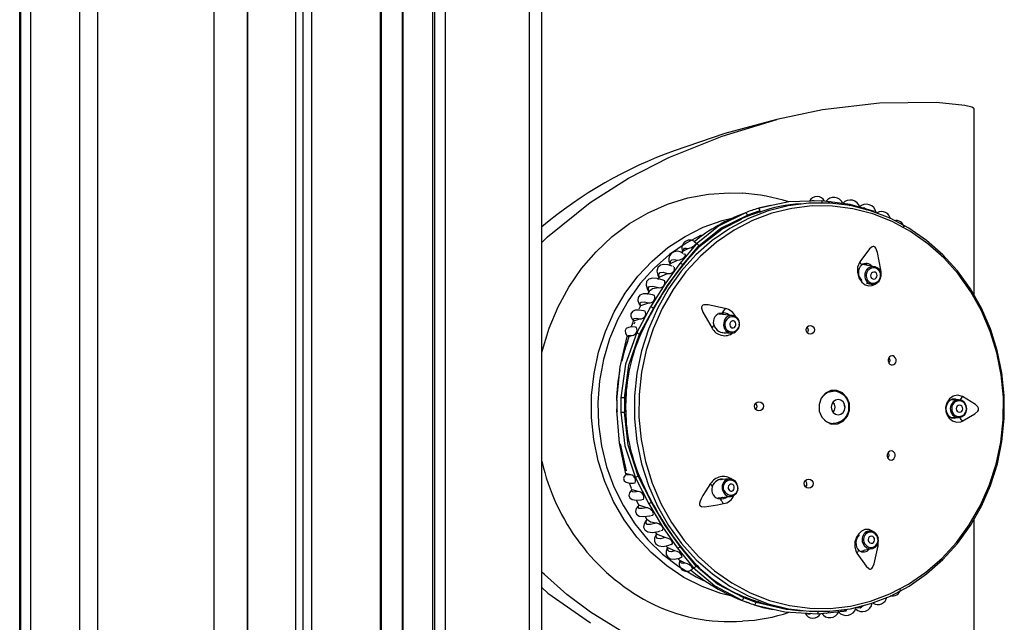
# Model space of a CAD drawing. Header units: millimetres. Extents: x 2845.84 to 2846.96, y 2905.71 to 2908.01.
# Tile 18 of 33: x 2846.04 to 2846.18, y 2907 to 2907.09. Entities that reach past the tile are written whole.
import ezdxf

# ---------------------------------------------------------------- set-up
doc = ezdxf.new("R2010")
doc.units = ezdxf.units.MM
doc.layers.add('SANINDUSA', color=3, linetype='Continuous')

msp = doc.modelspace()

# ---------------------------------------------------------------- linework, layer by layer
at = {"layer": 'SANINDUSA', "linetype": 'Continuous'}
for p, q in [((2846.038133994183, 2905.952696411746), (2846.038133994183, 2907.855976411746)), ((2846.03827195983, 2905.952696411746), (2846.03827195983, 2907.855976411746)), ((2846.039716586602, 2905.952696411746), (2846.039716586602, 2907.855976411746)), ((2846.046624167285, 2905.952696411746), (2846.046624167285, 2907.855976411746)), ((2846.049169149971, 2905.952696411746), (2846.049169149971, 2907.855976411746)), ((2846.065554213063, 2905.952696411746), (2846.065554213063, 2907.855976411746)), ((2846.089012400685, 2905.952696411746), (2846.089012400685, 2907.855976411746)), ((2846.08915454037, 2905.952696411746), (2846.08915454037, 2907.855976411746)), ((2846.092081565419, 2905.952696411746), (2846.092081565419, 2907.855976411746)), ((2846.092189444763, 2905.952696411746), (2846.092189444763, 2907.855976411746)), ((2846.096351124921, 2905.952696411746), (2846.096351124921, 2907.855976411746)), ((2846.0966702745, 2905.952696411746), (2846.0966702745, 2907.855976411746)), ((2846.098160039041, 2905.952696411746), (2846.098160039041, 2907.855976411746)), ((2846.109938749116, 2907.855976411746), (2846.109938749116, 2905.952696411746)), ((2846.111738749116, 2905.952696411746), (2846.111738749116, 2907.855976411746)), ((2846.070175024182, 2907.854336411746), (2846.070175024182, 2905.954336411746)), ((2846.07029718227, 2905.954336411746), (2846.07029718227, 2907.854336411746)), ((2846.077066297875, 2905.954336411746), (2846.077066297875, 2907.854336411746)), ((2846.078071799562, 2905.954336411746), (2846.078071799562, 2907.854336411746)), ((2846.079330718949, 2905.954336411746), (2846.079330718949, 2907.854336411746)), ((2846.172672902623, 2907.050147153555), (2846.172672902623, 2907.076357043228)), ((2846.155170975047, 2907.062888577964), (2846.15119139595, 2907.063406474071)), ((2846.142468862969, 2907.061998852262), (2846.140707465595, 2907.061390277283)), ((2846.143674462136, 2907.06264792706), (2846.142215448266, 2907.062344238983)), ((2846.142468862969, 2907.061998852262), (2846.142412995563, 2907.061815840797)), ((2846.142412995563, 2907.061815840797), (2846.142609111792, 2907.061858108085)), ((2846.142412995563, 2907.061815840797), (2846.142418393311, 2907.061797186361)), ((2846.158637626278, 2907.061890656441), (2846.155170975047, 2907.062888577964)), ((2846.14084795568, 2907.061275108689), (2846.140707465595, 2907.061390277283)), ((2846.14084795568, 2907.061275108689), (2846.140852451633, 2907.061262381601)), ((2846.133500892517, 2907.057294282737), (2846.131189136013, 2907.054602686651)), ((2846.131639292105, 2907.05630648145), (2846.131383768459, 2907.056065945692)), ((2846.131593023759, 2907.054394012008), (2846.133905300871, 2907.057095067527)), ((2846.133990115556, 2907.057025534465), (2846.131593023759, 2907.054394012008)), ((2846.131681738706, 2907.056382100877), (2846.132349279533, 2907.056693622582)), ((2846.133905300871, 2907.057095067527), (2846.133990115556, 2907.057025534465)), ((2846.133990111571, 2907.057025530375), (2846.134001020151, 2907.057009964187)), ((2846.129866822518, 2907.054584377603), (2846.130857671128, 2907.055030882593)), ((2846.129863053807, 2907.05454398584), (2846.129688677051, 2907.054344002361)), ((2846.130357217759, 2907.054129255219), (2846.130225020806, 2907.054135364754)), ((2846.131593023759, 2907.054394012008), (2846.131593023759, 2907.054394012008)), ((2846.156995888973, 2907.054405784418), (2846.156817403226, 2907.054437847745)), ((2846.158609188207, 2907.054128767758), (2846.156998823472, 2907.054422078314)), ((2846.128266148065, 2907.052661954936), (2846.128022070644, 2907.052319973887)), ((2846.12825593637, 2907.052672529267), (2846.129460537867, 2907.053185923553)), ((2846.126836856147, 2907.050658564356), (2846.126590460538, 2907.050232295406)), ((2846.157504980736, 2907.051788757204), (2846.158161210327, 2907.051669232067)), ((2846.157984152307, 2907.051717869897), (2846.158161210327, 2907.051669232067)), ((2846.127061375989, 2907.048472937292), (2846.125123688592, 2907.044854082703)), ((2846.125517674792, 2907.044639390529), (2846.127460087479, 2907.048256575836)), ((2846.127460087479, 2907.048256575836), (2846.125602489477, 2907.044569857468)), ((2846.125667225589, 2907.048647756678), (2846.126799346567, 2907.04904846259)), ((2846.127460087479, 2907.048256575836), (2846.127460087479, 2907.048256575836)), ((2846.124664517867, 2907.046550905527), (2846.124512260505, 2907.046219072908)), ((2846.124683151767, 2907.046525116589), (2846.125559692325, 2907.046793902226)), ((2846.124762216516, 2907.046075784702), (2846.1249055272, 2907.046339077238)), ((2846.138589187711, 2907.047262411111), (2846.136747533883, 2907.047439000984)), ((2846.124350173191, 2907.04570294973), (2846.124554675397, 2907.046199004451)), ((2846.123908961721, 2907.044297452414), (2846.124466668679, 2907.044438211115)), ((2846.125602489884, 2907.044569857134), (2846.125517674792, 2907.044639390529)), ((2846.137131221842, 2907.04485123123), (2846.137220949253, 2907.044875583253)), ((2846.137443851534, 2907.044860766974), (2846.138350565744, 2907.044773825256)), ((2846.138246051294, 2907.044789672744), (2846.138350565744, 2907.044773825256)), ((2846.123521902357, 2907.035545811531), (2846.123671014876, 2907.036677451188)), ((2846.152787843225, 2907.036616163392), (2846.152285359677, 2907.036616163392)), ((2846.15248404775, 2907.036710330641), (2846.152642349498, 2907.036663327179)), ((2846.152646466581, 2907.036700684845), (2846.152822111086, 2907.036658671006)), ((2846.123381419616, 2907.03566099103), (2846.123361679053, 2907.033624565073)), ((2846.123381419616, 2907.03566099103), (2846.123521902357, 2907.035545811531)), ((2846.123521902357, 2907.035545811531), (2846.123568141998, 2907.035546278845)), ((2846.170467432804, 2907.035376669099), (2846.169385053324, 2907.035374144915)), ((2846.169551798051, 2907.035457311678), (2846.169753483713, 2907.035376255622)), ((2846.122243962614, 2907.034008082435), (2846.122265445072, 2907.033593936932)), ((2846.122257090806, 2907.034091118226), (2846.122265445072, 2907.033593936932)), ((2846.122315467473, 2907.034902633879), (2846.122288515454, 2907.034336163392)), ((2846.122380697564, 2907.033709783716), (2846.122367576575, 2907.034009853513)), ((2846.154313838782, 2907.034875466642), (2846.154402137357, 2907.034336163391)), ((2846.123504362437, 2907.03373640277), (2846.123361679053, 2907.033624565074)), ((2846.123504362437, 2907.03373640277), (2846.123550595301, 2907.033736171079)), ((2846.169384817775, 2907.032874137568), (2846.17047326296, 2907.032876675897)), ((2846.169801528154, 2907.032901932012), (2846.169559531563, 2907.032786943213)), ((2846.152285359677, 2907.032056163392), (2846.152787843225, 2907.032056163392)), ((2846.123668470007, 2907.025379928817), (2846.122809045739, 2907.029179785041)), ((2846.125409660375, 2907.024677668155), (2846.125090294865, 2907.025697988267)), ((2846.12427653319, 2907.024818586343), (2846.12372127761, 2907.024951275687)), ((2846.124925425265, 2907.024401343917), (2846.126792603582, 2907.020746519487)), ((2846.125323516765, 2907.024610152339), (2846.125409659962, 2907.024677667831)), ((2846.127195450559, 2907.020956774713), (2846.125323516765, 2907.024610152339)), ((2846.125409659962, 2907.024677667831), (2846.127195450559, 2907.020956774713)), ((2846.138131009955, 2907.02423780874), (2846.136708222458, 2907.024105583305)), ((2846.136919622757, 2907.024169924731), (2846.137015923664, 2907.024134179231)), ((2846.138131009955, 2907.02423780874), (2846.138109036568, 2907.024235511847)), ((2846.124380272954, 2907.022887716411), (2846.124085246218, 2907.023648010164)), ((2846.124340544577, 2907.022870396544), (2846.124416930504, 2907.022690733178)), ((2846.125323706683, 2907.022443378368), (2846.124452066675, 2907.022700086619)), ((2846.136519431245, 2907.021577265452), (2846.138362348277, 2907.021748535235)), ((2846.125041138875, 2907.021241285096), (2846.125375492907, 2907.020608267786)), ((2846.125394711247, 2907.020550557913), (2846.125355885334, 2907.020597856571)), ((2846.126519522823, 2907.020164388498), (2846.125394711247, 2907.020550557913)), ((2846.127195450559, 2907.020956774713), (2846.127195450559, 2907.020956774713)), ((2846.126274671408, 2907.018937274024), (2846.12654414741, 2907.018519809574)), ((2846.126530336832, 2907.018501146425), (2846.126516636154, 2907.018547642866)), ((2846.172672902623, 2906.992315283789), (2846.172672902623, 2907.018525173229)), ((2846.127673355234, 2907.016793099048), (2846.127911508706, 2907.016488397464)), ((2846.12909990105, 2907.015965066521), (2846.12790477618, 2907.01646566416)), ((2846.157799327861, 2907.016873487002), (2846.157342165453, 2907.016789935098)), ((2846.157799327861, 2907.016873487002), (2846.157645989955, 2907.016833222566)), ((2846.129227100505, 2907.014808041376), (2846.129462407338, 2907.014558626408)), ((2846.130460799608, 2907.014083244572), (2846.129478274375, 2907.01452040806)), ((2846.130800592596, 2907.01452075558), (2846.133059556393, 2907.011766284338)), ((2846.133467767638, 2907.011959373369), (2846.13120846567, 2907.014723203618)), ((2846.13120846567, 2907.014723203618), (2846.133553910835, 2907.012026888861)), ((2846.157129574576, 2907.014209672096), (2846.158248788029, 2907.014414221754)), ((2846.159144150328, 2907.014788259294), (2846.159137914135, 2907.015446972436)), ((2846.13125795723, 2907.012686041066), (2846.131187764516, 2907.01274874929)), ((2846.131919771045, 2907.012379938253), (2846.13125795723, 2907.012686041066)), ((2846.133553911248, 2907.012026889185), (2846.133467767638, 2907.011959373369)), ((2846.111738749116, 2907.008919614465), (2846.112581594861, 2907.008156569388)), ((2846.112581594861, 2907.008156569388), (2846.118603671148, 2907.003944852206)), ((2846.140184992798, 2907.007492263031), (2846.140327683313, 2907.007604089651)), ((2846.141934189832, 2907.006842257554), (2846.140184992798, 2907.007492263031)), ((2846.140327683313, 2907.007604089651), (2846.140332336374, 2907.007616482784)), ((2846.141674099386, 2907.006498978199), (2846.143903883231, 2907.005981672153)), ((2846.142323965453, 2907.006920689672), (2846.141881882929, 2907.007026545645)), ((2846.141881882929, 2907.007026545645), (2846.141934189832, 2907.006842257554)), ((2846.141881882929, 2907.007026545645), (2846.141881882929, 2907.007026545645)), ((2846.150627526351, 2907.005237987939), (2846.154616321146, 2907.005670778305))]:
    msp.add_line(p, q, dxfattribs=at)
at = {"layer": 'SANINDUSA', "linetype": 'Continuous', "flags": 128}
for points in [[(2846.172672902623, 2907.076357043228), (2846.172667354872, 2907.076388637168), (2846.172648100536, 2907.076424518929), (2846.172595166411, 2907.076477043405), (2846.172362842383, 2907.076597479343), (2846.171373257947, 2907.076846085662), (2846.167353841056, 2907.077247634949), (2846.159314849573, 2907.077149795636), (2846.151271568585, 2907.076210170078), (2846.144867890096, 2907.074863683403)], [(2846.111738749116, 2907.057533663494), (2846.112520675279, 2907.058327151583), (2846.11853763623, 2907.063192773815), (2846.123943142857, 2907.066598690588), (2846.129637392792, 2907.06950361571), (2846.137127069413, 2907.072516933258), (2846.144867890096, 2907.074863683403)], [(2846.144867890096, 2907.074863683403), (2846.137504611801, 2907.072898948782), (2846.130400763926, 2907.07045747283)], [(2846.111738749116, 2907.041944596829), (2846.111845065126, 2907.042381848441), (2846.112788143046, 2907.045482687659), (2846.114029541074, 2907.048452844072), (2846.115554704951, 2907.051257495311), (2846.117345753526, 2907.053863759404), (2846.119381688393, 2907.056241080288), (2846.121638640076, 2907.05836158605), (2846.12409014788, 2907.060200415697), (2846.126707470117, 2907.061736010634), (2846.129459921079, 2907.062950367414), (2846.132315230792, 2907.063829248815), (2846.135239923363, 2907.064362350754), (2846.138199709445, 2907.0645434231), (2846.140071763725, 2907.064475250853)], [(2846.129583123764, 2907.01766010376), (2846.131409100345, 2907.015136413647), (2846.133479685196, 2907.012854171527), (2846.135768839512, 2907.010842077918), (2846.13824777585, 2907.009125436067), (2846.140885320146, 2907.007725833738), (2846.143648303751, 2907.006660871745), (2846.146501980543, 2907.005943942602), (2846.14941046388, 2907.005584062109), (2846.152337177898, 2907.005585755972), (2846.155245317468, 2907.005949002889), (2846.158098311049, 2907.006669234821), (2846.160860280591, 2907.007737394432), (2846.163496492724, 2907.009140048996), (2846.165973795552, 2907.010859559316), (2846.168261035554, 2907.012874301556), (2846.170329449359, 2907.015158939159), (2846.172153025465, 2907.017684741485), (2846.173708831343, 2907.020419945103), (2846.174977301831, 2907.023330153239), (2846.175942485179, 2907.02637876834), (2846.176592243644, 2907.0295274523), (2846.176918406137, 2907.032736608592), (2846.176916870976, 2907.035965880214), (2846.176587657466, 2907.039174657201), (2846.175934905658, 2907.042322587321), (2846.174966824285, 2907.045370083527), (2846.173695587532, 2907.048278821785), (2846.172137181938, 2907.051012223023), (2846.170311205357, 2907.053535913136), (2846.168240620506, 2907.055818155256), (2846.16595146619, 2907.057830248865), (2846.163472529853, 2907.059546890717), (2846.160834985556, 2907.060946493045), (2846.158072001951, 2907.062011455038), (2846.155218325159, 2907.062728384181), (2846.152309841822, 2907.063088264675), (2846.149383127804, 2907.063086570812), (2846.146474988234, 2907.062723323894), (2846.143621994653, 2907.062003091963), (2846.140860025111, 2907.060934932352), (2846.138223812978, 2907.059532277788), (2846.13574651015, 2907.057812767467), (2846.133459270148, 2907.055798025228), (2846.131390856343, 2907.053513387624), (2846.129567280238, 2907.050987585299), (2846.128011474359, 2907.048252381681), (2846.126743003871, 2907.045342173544), (2846.125777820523, 2907.042293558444), (2846.125128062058, 2907.039144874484), (2846.124801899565, 2907.035935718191), (2846.124803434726, 2907.03270644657), (2846.125132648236, 2907.029497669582), (2846.125785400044, 2907.026349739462), (2846.126753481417, 2907.023302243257), (2846.128024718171, 2907.020393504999), (2846.129583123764, 2907.01766010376)], [(2846.15119139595, 2907.063406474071), (2846.146563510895, 2907.063249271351), (2846.143674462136, 2907.06264792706)], [(2846.152113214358, 2907.063286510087), (2846.152410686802, 2907.063331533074), (2846.15275528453, 2907.063179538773)], [(2846.154519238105, 2907.062973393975), (2846.154798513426, 2907.063005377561), (2846.155207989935, 2907.062767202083)], [(2846.13002741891, 2907.018072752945), (2846.131810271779, 2907.015571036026), (2846.133835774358, 2907.013305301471), (2846.136078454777, 2907.011304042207), (2846.138510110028, 2907.00959242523), (2846.141100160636, 2907.008191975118), (2846.143816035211, 2907.007120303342), (2846.146623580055, 2907.006390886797), (2846.149487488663, 2907.00601289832), (2846.152371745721, 2907.005991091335), (2846.155240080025, 2907.006325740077), (2846.158056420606, 2907.007012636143), (2846.160785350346, 2907.008043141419), (2846.163392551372, 2907.009404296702), (2846.165845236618, 2907.011078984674), (2846.168112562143, 2907.013046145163), (2846.170166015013, 2907.015281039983), (2846.171979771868, 2907.017755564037), (2846.173531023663, 2907.020438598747), (2846.174800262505, 2907.023296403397), (2846.17577152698, 2907.026293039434), (2846.176432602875, 2907.029390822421), (2846.176775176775, 2907.032550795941), (2846.176794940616, 2907.035733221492), (2846.176491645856, 2907.038898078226), (2846.175869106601, 2907.042005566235), (2846.174935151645, 2907.045016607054), (2846.173701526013, 2907.047893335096), (2846.172183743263, 2907.050599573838), (2846.170400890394, 2907.053101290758), (2846.168375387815, 2907.055367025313), (2846.166132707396, 2907.057368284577), (2846.163701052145, 2907.059079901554), (2846.161111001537, 2907.060480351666), (2846.158395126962, 2907.061552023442), (2846.155587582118, 2907.062281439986), (2846.15272367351, 2907.062659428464), (2846.149839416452, 2907.062681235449), (2846.146971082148, 2907.062346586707), (2846.144154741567, 2907.06165969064), (2846.141425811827, 2907.060629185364), (2846.138818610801, 2907.059268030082), (2846.136365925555, 2907.05759334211), (2846.13409860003, 2907.055626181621), (2846.132045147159, 2907.0533912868), (2846.130231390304, 2907.050916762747), (2846.12868013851, 2907.048233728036), (2846.127410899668, 2907.045375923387), (2846.126439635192, 2907.04237928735), (2846.125778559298, 2907.039281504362), (2846.125435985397, 2907.036121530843), (2846.125416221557, 2907.032939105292), (2846.125719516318, 2907.029774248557), (2846.126342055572, 2907.026666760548), (2846.127276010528, 2907.02365571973), (2846.12850963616, 2907.020778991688), (2846.13002741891, 2907.018072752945)], [(2846.140432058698, 2907.061728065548), (2846.136623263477, 2907.059814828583), (2846.133500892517, 2907.057294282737)], [(2846.143965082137, 2907.062762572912), (2846.14247118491, 2907.062422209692), (2846.142170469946, 2907.062317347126)], [(2846.156794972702, 2907.062421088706), (2846.157125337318, 2907.062445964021), (2846.157548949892, 2907.062122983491)], [(2846.138331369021, 2907.007743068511), (2846.136977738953, 2907.008096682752), (2846.134308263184, 2907.009065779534), (2846.131756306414, 2907.010364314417), (2846.129355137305, 2907.011975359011), (2846.127136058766, 2907.013877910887), (2846.125127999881, 2907.01604716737), (2846.123357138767, 2907.018454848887), (2846.121846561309, 2907.021069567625), (2846.120615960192, 2907.023857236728), (2846.119681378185, 2907.026781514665), (2846.119054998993, 2907.029804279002), (2846.118744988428, 2907.032886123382), (2846.118755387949, 2907.035986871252), (2846.119086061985, 2907.03906609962), (2846.119732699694, 2907.042083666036), (2846.120686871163, 2907.045000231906), (2846.121936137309, 2907.047777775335), (2846.123464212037, 2907.050380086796), (2846.125251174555, 2907.05277324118), (2846.127273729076, 2907.054926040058), (2846.129505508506, 2907.056810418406), (2846.131917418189, 2907.05840181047), (2846.134478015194, 2907.059679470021), (2846.137153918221, 2907.060626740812), (2846.138534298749, 2907.060974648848)], [(2846.133905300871, 2907.057095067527), (2846.136974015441, 2907.059543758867), (2846.140707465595, 2907.061390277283)], [(2846.133990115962, 2907.057025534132), (2846.137102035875, 2907.059427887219), (2846.139889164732, 2907.06080230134)], [(2846.134171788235, 2907.058571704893), (2846.132068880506, 2907.057451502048), (2846.12971393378, 2907.055833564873), (2846.127545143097, 2907.053924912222), (2846.125591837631, 2907.051751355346), (2846.123880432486, 2907.049342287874), (2846.122434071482, 2907.046730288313), (2846.12127231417, 2907.043950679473), (2846.120410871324, 2907.041041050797), (2846.119861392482, 2907.03804075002), (2846.119631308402, 2907.034990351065), (2846.119723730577, 2907.031931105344), (2846.120137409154, 2907.028904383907), (2846.120866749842, 2907.025951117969), (2846.121901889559, 2907.023111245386), (2846.123228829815, 2907.020423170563), (2846.124829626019, 2907.017923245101), (2846.126682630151, 2907.015645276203), (2846.128762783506, 2907.01362006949), (2846.13104195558, 2907.011875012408), (2846.133489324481, 2907.010433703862), (2846.134537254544, 2907.009933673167)], [(2846.132349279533, 2907.056693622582), (2846.132640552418, 2907.056779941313), (2846.132810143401, 2907.056851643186), (2846.133018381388, 2907.056963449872), (2846.133148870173, 2907.057048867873), (2846.133275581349, 2907.057147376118), (2846.133366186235, 2907.057233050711), (2846.133428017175, 2907.057306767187), (2846.133474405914, 2907.057392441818), (2846.133467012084, 2907.057468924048), (2846.133455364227, 2907.057471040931)], [(2846.13161931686, 2907.056327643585), (2846.131634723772, 2907.056343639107), (2846.131681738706, 2907.056382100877)], [(2846.131681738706, 2907.056382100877), (2846.131729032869, 2907.056595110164), (2846.131859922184, 2907.056720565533), (2846.132069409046, 2907.056753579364), (2846.132349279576, 2907.056693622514)], [(2846.159521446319, 2907.053709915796), (2846.159042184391, 2907.056139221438), (2846.158812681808, 2907.056723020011), (2846.158715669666, 2907.056859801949), (2846.158623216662, 2907.056939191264), (2846.158532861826, 2907.05697658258), (2846.158440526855, 2907.056981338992), (2846.158294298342, 2907.056935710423), (2846.157931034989, 2907.056646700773), (2846.156551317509, 2907.054813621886)], [(2846.129866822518, 2907.054584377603), (2846.129888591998, 2907.05491117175), (2846.130068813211, 2907.055099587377), (2846.13039768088, 2907.055139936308), (2846.130857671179, 2907.055030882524)], [(2846.130857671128, 2907.055030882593), (2846.131177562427, 2907.055101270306), (2846.131361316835, 2907.055172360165), (2846.13158310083, 2907.055292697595), (2846.13169986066, 2907.055375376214), (2846.131812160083, 2907.055474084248), (2846.13189096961, 2907.055563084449), (2846.131941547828, 2907.055639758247), (2846.131978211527, 2907.055736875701), (2846.131963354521, 2907.055838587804), (2846.131812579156, 2907.055907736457), (2846.131693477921, 2907.055902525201)], [(2846.156551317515, 2907.054813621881), (2846.156237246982, 2907.054042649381), (2846.156212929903, 2907.053299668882), (2846.156415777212, 2907.052568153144), (2846.156815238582, 2907.051955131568), (2846.157328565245, 2907.051563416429), (2846.157832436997, 2907.051422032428), (2846.158301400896, 2907.051465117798), (2846.158766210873, 2907.051683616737), (2846.159001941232, 2907.051921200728)], [(2846.131189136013, 2907.054602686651), (2846.129075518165, 2907.051676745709), (2846.127061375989, 2907.048472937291)], [(2846.12746131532, 2907.048258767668), (2846.129445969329, 2907.051487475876), (2846.13159164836, 2907.05439232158)], [(2846.130097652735, 2907.054182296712), (2846.129545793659, 2907.054400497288), (2846.128946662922, 2907.054456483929), (2846.128443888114, 2907.054332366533), (2846.128097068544, 2907.0540105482), (2846.127962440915, 2907.053515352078), (2846.128064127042, 2907.05291269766), (2846.12822611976, 2907.05258461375)], [(2846.12825593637, 2907.052672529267), (2846.128210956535, 2907.053078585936), (2846.128408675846, 2907.053307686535), (2846.128835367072, 2907.053343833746), (2846.129460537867, 2907.053185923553)], [(2846.129787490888, 2907.05446809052), (2846.129810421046, 2907.054521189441), (2846.129866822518, 2907.054584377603)], [(2846.158695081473, 2907.05334422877), (2846.158518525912, 2907.053369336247), (2846.158344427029, 2907.053318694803), (2846.1581992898, 2907.053200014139), (2846.158105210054, 2907.05303136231), (2846.158076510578, 2907.052838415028), (2846.158117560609, 2907.052650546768), (2846.15822211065, 2907.05249635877), (2846.158374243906, 2907.052399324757), (2846.158550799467, 2907.05237421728), (2846.15872489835, 2907.052424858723), (2846.158870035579, 2907.052543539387), (2846.158964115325, 2907.052712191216), (2846.1589928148, 2907.052905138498), (2846.15895176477, 2907.053093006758), (2846.158847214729, 2907.053247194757), (2846.158695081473, 2907.05334422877)], [(2846.15951024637, 2907.05309983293), (2846.159548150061, 2907.053425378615), (2846.15952144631, 2907.053709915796)], [(2846.129055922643, 2907.05213652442), (2846.128703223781, 2907.052285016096), (2846.127968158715, 2907.052484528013), (2846.127321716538, 2907.052522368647), (2846.126811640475, 2907.052371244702), (2846.126499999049, 2907.052022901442), (2846.126435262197, 2907.051515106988), (2846.126624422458, 2907.050923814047), (2846.126832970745, 2907.050611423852)], [(2846.128212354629, 2907.052586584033), (2846.128211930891, 2907.052609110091), (2846.12825593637, 2907.052672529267)], [(2846.157392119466, 2907.052242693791), (2846.157603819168, 2907.051960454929), (2846.157984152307, 2907.051717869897)], [(2846.126842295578, 2907.050667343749), (2846.126703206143, 2907.051111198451), (2846.126891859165, 2907.051356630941), (2846.127392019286, 2907.051381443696), (2846.128157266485, 2907.05118559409)], [(2846.126842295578, 2907.050667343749), (2846.127325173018, 2907.051038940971), (2846.128157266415, 2907.05118559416)], [(2846.127632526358, 2907.050065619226), (2846.127328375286, 2907.050168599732), (2846.12662006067, 2907.050310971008), (2846.126013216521, 2907.050308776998), (2846.125550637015, 2907.050141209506), (2846.125286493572, 2907.049807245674), (2846.125259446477, 2907.049348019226), (2846.125465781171, 2907.048837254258), (2846.125642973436, 2907.048612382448)], [(2846.125667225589, 2907.048647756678), (2846.125564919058, 2907.04896468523), (2846.125730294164, 2907.049143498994), (2846.12615188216, 2907.049171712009), (2846.126799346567, 2907.04904846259)], [(2846.126302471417, 2907.047873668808), (2846.126072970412, 2907.047935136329), (2846.125433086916, 2907.048024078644), (2846.12489212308, 2907.047991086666), (2846.124489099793, 2907.047818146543), (2846.124273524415, 2907.047507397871), (2846.124278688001, 2907.047101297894), (2846.124493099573, 2907.046672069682), (2846.124633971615, 2907.046522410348)], [(2846.125645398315, 2907.048597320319), (2846.12544216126, 2907.048245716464), (2846.125388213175, 2907.048128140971)], [(2846.125633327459, 2907.048604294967), (2846.125631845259, 2907.048602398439), (2846.125667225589, 2907.048647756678)], [(2846.137593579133, 2907.048263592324), (2846.135197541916, 2907.048745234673), (2846.13458663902, 2907.04874065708), (2846.134431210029, 2907.048692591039), (2846.134330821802, 2907.048625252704), (2846.134270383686, 2907.04854242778), (2846.134239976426, 2907.04844362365), (2846.134241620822, 2907.048264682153), (2846.134409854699, 2907.04774652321), (2846.135724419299, 2907.045487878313)], [(2846.124683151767, 2907.046525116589), (2846.124621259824, 2907.046721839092), (2846.124753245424, 2907.046835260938), (2846.125071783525, 2907.046859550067), (2846.125559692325, 2907.046793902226)], [(2846.124624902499, 2907.046513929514), (2846.1246419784, 2907.046493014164), (2846.124683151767, 2907.046525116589)], [(2846.137429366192, 2907.047373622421), (2846.137043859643, 2907.047551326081), (2846.136683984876, 2907.047583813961)], [(2846.138302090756, 2907.04629830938), (2846.138225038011, 2907.046122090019), (2846.138212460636, 2907.045927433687), (2846.138266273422, 2907.045743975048), (2846.138378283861, 2907.045599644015), (2846.138531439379, 2907.04551641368), (2846.138702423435, 2907.045506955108), (2846.138865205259, 2907.045572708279), (2846.138995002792, 2907.04570366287), (2846.139072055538, 2907.045879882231), (2846.139084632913, 2907.046074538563), (2846.139030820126, 2907.046257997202), (2846.138918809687, 2907.046402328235), (2846.13876565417, 2907.04648555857), (2846.138594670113, 2907.046495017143), (2846.13843188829, 2907.046429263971), (2846.138302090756, 2907.04629830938)], [(2846.125089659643, 2907.045568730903), (2846.124936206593, 2907.045600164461), (2846.124406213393, 2907.045641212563), (2846.12395629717, 2907.045583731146), (2846.123626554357, 2907.045410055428), (2846.12346691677, 2907.045124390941), (2846.123507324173, 2907.04477149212), (2846.123726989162, 2907.044422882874), (2846.12382692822, 2907.044336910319)], [(2846.149123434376, 2907.045629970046), (2846.149199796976, 2907.045499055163), (2846.149257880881, 2907.045253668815)], [(2846.149257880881, 2907.045253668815), (2846.149226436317, 2907.045002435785), (2846.149140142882, 2907.044823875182)], [(2846.122311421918, 2907.03538732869), (2846.122761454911, 2907.040016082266), (2846.123773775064, 2907.04430479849)], [(2846.125123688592, 2907.044854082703), (2846.123540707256, 2907.040387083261), (2846.122889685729, 2907.035677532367)], [(2846.124035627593, 2907.044372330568), (2846.12329399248, 2907.042061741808), (2846.122987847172, 2907.040844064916)], [(2846.12379073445, 2907.043607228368), (2846.123416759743, 2907.042531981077), (2846.123100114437, 2907.041270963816)], [(2846.123381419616, 2907.03566099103), (2846.123992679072, 2907.040266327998), (2846.125517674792, 2907.044639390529)], [(2846.123821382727, 2907.044332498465), (2846.123819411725, 2907.04431330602), (2846.123874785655, 2907.044283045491), (2846.123908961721, 2907.044297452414)], [(2846.123908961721, 2907.044297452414), (2846.123881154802, 2907.04439369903), (2846.123967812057, 2907.044450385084), (2846.124165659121, 2907.044465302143), (2846.124466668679, 2907.044438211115)], [(2846.160657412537, 2907.040561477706), (2846.160794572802, 2907.040408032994), (2846.160965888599, 2907.040313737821), (2846.161152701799, 2907.040288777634), (2846.161334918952, 2907.040336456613), (2846.161491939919, 2907.040452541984), (2846.161605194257, 2907.040624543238), (2846.161661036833, 2907.040832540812), (2846.161653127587, 2907.041051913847), (2846.161583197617, 2907.041257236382), (2846.161550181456, 2907.041314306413), (2846.161413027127, 2907.041467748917), (2846.161241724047, 2907.041562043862), (2846.161054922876, 2907.041587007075), (2846.160872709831, 2907.041539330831), (2846.160715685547, 2907.041423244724), (2846.160602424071, 2907.041251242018), (2846.16054657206, 2907.041043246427), (2846.160554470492, 2907.040823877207), (2846.160624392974, 2907.040618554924), (2846.160657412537, 2907.040561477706)], [(2846.160654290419, 2907.041324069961), (2846.160710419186, 2907.041221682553), (2846.160768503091, 2907.040976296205)], [(2846.160768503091, 2907.040976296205), (2846.160737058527, 2907.040725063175), (2846.16066166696, 2907.040562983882)], [(2846.151191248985, 2907.032946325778), (2846.151808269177, 2907.032303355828), (2846.152601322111, 2907.031969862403), (2846.153449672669, 2907.031996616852), (2846.154224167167, 2907.032379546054), (2846.154806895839, 2907.033060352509), (2846.155109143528, 2907.033935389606), (2846.155084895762, 2907.034871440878), (2846.154737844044, 2907.035726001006), (2846.154120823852, 2907.036368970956), (2846.153327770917, 2907.036702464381), (2846.15247942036, 2907.036675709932), (2846.151704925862, 2907.03629278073), (2846.15112219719, 2907.035611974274), (2846.150819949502, 2907.034736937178), (2846.150844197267, 2907.033800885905), (2846.151191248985, 2907.032946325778)], [(2846.151527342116, 2907.036142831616), (2846.151997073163, 2907.036442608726), (2846.152787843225, 2907.036616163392)], [(2846.153505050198, 2907.035416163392), (2846.153130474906, 2907.035333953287), (2846.152812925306, 2907.035099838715), (2846.152600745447, 2907.034749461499), (2846.152526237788, 2907.034336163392), (2846.152600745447, 2907.033922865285), (2846.152812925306, 2907.033572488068), (2846.153130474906, 2907.033338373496), (2846.153505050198, 2907.033256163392), (2846.153879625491, 2907.033338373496), (2846.154197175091, 2907.033572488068), (2846.15440935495, 2907.033922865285), (2846.154483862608, 2907.034336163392), (2846.15440935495, 2907.034749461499), (2846.154197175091, 2907.035099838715), (2846.153879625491, 2907.035333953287), (2846.153505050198, 2907.035416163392)], [(2846.171025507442, 2907.035840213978), (2846.170320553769, 2907.036017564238), (2846.169720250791, 2907.035885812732), (2846.16919366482, 2907.03550956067), (2846.168817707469, 2907.03494497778), (2846.168651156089, 2907.034304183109), (2846.168682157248, 2907.033727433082), (2846.168850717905, 2907.033228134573), (2846.169158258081, 2907.032770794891), (2846.169611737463, 2907.032409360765), (2846.170173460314, 2907.032231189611), (2846.170772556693, 2907.032293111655), (2846.170991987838, 2907.032382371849)], [(2846.170305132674, 2907.032876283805), (2846.17023112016, 2907.032817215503), (2846.169866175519, 2907.032723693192), (2846.169485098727, 2907.032802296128), (2846.169144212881, 2907.033046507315), (2846.168945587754, 2907.033312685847), (2846.168780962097, 2907.033727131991), (2846.168735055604, 2907.03418635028), (2846.168815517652, 2907.034638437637), (2846.169009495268, 2907.035032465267), (2846.169288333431, 2907.035325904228), (2846.169622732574, 2907.035492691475), (2846.169986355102, 2907.035512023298), (2846.170317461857, 2907.035376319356)], [(2846.169300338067, 2907.034140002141), (2846.169384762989, 2907.033660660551), (2846.16963445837, 2907.033252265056), (2846.170011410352, 2907.032976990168), (2846.170458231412, 2907.032876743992), (2846.170906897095, 2907.032966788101), (2846.171289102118, 2907.033233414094), (2846.17154665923, 2907.033636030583), (2846.171640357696, 2907.034113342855), (2846.171555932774, 2907.034592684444), (2846.171306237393, 2907.035001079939), (2846.170929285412, 2907.035276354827), (2846.170482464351, 2907.035376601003), (2846.170033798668, 2907.035286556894), (2846.169651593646, 2907.0350199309), (2846.169394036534, 2907.034617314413), (2846.169300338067, 2907.034140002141)], [(2846.170991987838, 2907.03238237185), (2846.172783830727, 2907.033402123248), (2846.173179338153, 2907.033767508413), (2846.173259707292, 2907.033900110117), (2846.173296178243, 2907.034016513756), (2846.173300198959, 2907.034122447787), (2846.173277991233, 2907.034224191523), (2846.173200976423, 2907.034374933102), (2846.17287098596, 2907.034714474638), (2846.171025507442, 2907.035840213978)], [(2846.122296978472, 2907.033897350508), (2846.122291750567, 2907.033897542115), (2846.122301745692, 2907.03389802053), (2846.122326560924, 2907.033898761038), (2846.12236513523, 2907.033899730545)], [(2846.123586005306, 2907.024934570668), (2846.122657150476, 2907.029256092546), (2846.122296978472, 2907.033897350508)], [(2846.142014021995, 2907.034496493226), (2846.141982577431, 2907.034245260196), (2846.141879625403, 2907.034043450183)], [(2846.141880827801, 2907.03487112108), (2846.14195593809, 2907.034741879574), (2846.142014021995, 2907.034496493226)], [(2846.152767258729, 2907.035045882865), (2846.152933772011, 2907.034749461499), (2846.153008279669, 2907.034336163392), (2846.152933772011, 2907.033922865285), (2846.152767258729, 2907.033626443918)], [(2846.171070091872, 2907.034121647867), (2846.171036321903, 2907.034313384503), (2846.170936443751, 2907.034476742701), (2846.170785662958, 2907.034586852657), (2846.170606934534, 2907.034626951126), (2846.17042746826, 2907.034590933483), (2846.170274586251, 2907.034484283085), (2846.170171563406, 2907.03432323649), (2846.17013408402, 2907.034132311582), (2846.170167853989, 2907.033940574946), (2846.170267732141, 2907.033777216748), (2846.170418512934, 2907.033667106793), (2846.170597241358, 2907.033627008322), (2846.170776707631, 2907.033663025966), (2846.17092958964, 2907.033769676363), (2846.171032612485, 2907.033930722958), (2846.171070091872, 2907.034121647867)], [(2846.122869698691, 2907.033615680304), (2846.123429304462, 2907.028894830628), (2846.124925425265, 2907.024401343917)], [(2846.125323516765, 2907.024610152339), (2846.123883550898, 2907.02900872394), (2846.123361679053, 2907.033624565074)], [(2846.15290611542, 2907.032059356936), (2846.15281076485, 2907.032013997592), (2846.152396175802, 2907.031969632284)], [(2846.152952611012, 2907.032056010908), (2846.152758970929, 2907.031996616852), (2846.152619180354, 2907.031966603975)], [(2846.122835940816, 2907.028533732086), (2846.123246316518, 2907.026786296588), (2846.123283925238, 2907.026647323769)], [(2846.161443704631, 2907.027913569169), (2846.161313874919, 2907.028068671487), (2846.161145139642, 2907.028162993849), (2846.160956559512, 2907.028185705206), (2846.160770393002, 2907.028134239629), (2846.160608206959, 2907.028015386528), (2846.160487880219, 2907.027843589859), (2846.160421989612, 2907.027638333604), (2846.160417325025, 2907.027421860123), (2846.160474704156, 2907.027217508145), (2846.160504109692, 2907.027160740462), (2846.160633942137, 2907.027005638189), (2846.160802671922, 2907.026911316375), (2846.160991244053, 2907.026888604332), (2846.161177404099, 2907.026940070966), (2846.161339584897, 2907.027058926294), (2846.161459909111, 2907.027230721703), (2846.161525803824, 2907.027435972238), (2846.161530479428, 2907.027652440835), (2846.161473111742, 2907.0278567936), (2846.161443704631, 2907.027913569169)], [(2846.160638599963, 2907.027575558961), (2846.160607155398, 2907.027324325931), (2846.16052023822, 2907.027144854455)], [(2846.160535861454, 2907.027905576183), (2846.160580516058, 2907.027820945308), (2846.160638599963, 2907.027575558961)], [(2846.123634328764, 2907.024917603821), (2846.123571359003, 2907.024869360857), (2846.123344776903, 2907.024587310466), (2846.123247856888, 2907.024274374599), (2846.123334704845, 2907.023979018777), (2846.123622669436, 2907.023757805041), (2846.124083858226, 2907.023647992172), (2846.124667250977, 2907.02365555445), (2846.124890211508, 2907.023693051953)], [(2846.12372127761, 2907.024951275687), (2846.123636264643, 2907.024948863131), (2846.12363375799, 2907.024918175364)], [(2846.12427653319, 2907.024818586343), (2846.1239750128, 2907.024793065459), (2846.123777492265, 2907.024807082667), (2846.12369165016, 2907.024860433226), (2846.12372127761, 2907.024951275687)], [(2846.124396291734, 2907.022705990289), (2846.124304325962, 2907.022618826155), (2846.12407310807, 2907.022270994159), (2846.123990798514, 2907.021906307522), (2846.124112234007, 2907.021575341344), (2846.124460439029, 2907.02133843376), (2846.125014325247, 2907.021239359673), (2846.125725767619, 2907.021290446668), (2846.12606222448, 2907.021368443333)], [(2846.124452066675, 2907.022700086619), (2846.124389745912, 2907.022728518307), (2846.124393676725, 2907.022708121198)], [(2846.135511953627, 2907.023570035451), (2846.134853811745, 2907.022562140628), (2846.134444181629, 2907.021886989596), (2846.134197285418, 2907.021428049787), (2846.134056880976, 2907.021109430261), (2846.133968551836, 2907.02076569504), (2846.133973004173, 2907.020627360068), (2846.134018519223, 2907.02050807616), (2846.134097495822, 2907.020425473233), (2846.134236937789, 2907.020357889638), (2846.134647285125, 2907.020309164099), (2846.136474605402, 2907.020566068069), (2846.137326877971, 2907.020750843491)], [(2846.137158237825, 2907.022859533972), (2846.137182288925, 2907.022716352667), (2846.137366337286, 2907.022271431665)], [(2846.138073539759, 2907.022721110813), (2846.138200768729, 2907.022587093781), (2846.138362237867, 2907.022517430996), (2846.13853336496, 2907.022522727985), (2846.13868809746, 2907.02260217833), (2846.138802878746, 2907.022743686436), (2846.138860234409, 2907.022925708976), (2846.138851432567, 2907.02312053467), (2846.138777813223, 2907.023298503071), (2846.138650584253, 2907.023432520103), (2846.138489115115, 2907.023502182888), (2846.138317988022, 2907.023496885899), (2846.138163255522, 2907.023417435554), (2846.138048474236, 2907.023275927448), (2846.137991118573, 2907.023093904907), (2846.137999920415, 2907.022899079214), (2846.138073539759, 2907.022721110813)], [(2846.139362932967, 2907.023096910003), (2846.139230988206, 2907.02357130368), (2846.139152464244, 2907.023706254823)], [(2846.149047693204, 2907.02357082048), (2846.149016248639, 2907.023319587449), (2846.148911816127, 2907.023115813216)], [(2846.148933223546, 2907.023918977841), (2846.148989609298, 2907.023816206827), (2846.149047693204, 2907.02357082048)], [(2846.125323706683, 2907.022443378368), (2846.124834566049, 2907.022380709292), (2846.124516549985, 2907.02240384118), (2846.124386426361, 2907.022512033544), (2846.124452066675, 2907.022700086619)], [(2846.13720229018, 2907.021640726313), (2846.137155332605, 2907.021602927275), (2846.13674522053, 2907.021454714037)], [(2846.125244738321, 2907.020369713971), (2846.12501363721, 2907.020051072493), (2846.124937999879, 2907.019635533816), (2846.125079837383, 2907.019265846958), (2846.125470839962, 2907.019008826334), (2846.12609513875, 2907.018919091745), (2846.12690063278, 2907.019017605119), (2846.127020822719, 2907.019053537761)], [(2846.126519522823, 2907.020164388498), (2846.125869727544, 2907.020045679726), (2846.12544870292, 2907.020072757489), (2846.125286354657, 2907.020244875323), (2846.125394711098, 2907.020550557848)], [(2846.127101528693, 2907.019068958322), (2846.127357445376, 2907.019133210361), (2846.127425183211, 2907.019216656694), (2846.127454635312, 2907.01935407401), (2846.127441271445, 2907.019460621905), (2846.127395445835, 2907.019588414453), (2846.127330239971, 2907.01970151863), (2846.127257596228, 2907.019795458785), (2846.127138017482, 2907.019912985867), (2846.126954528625, 2907.020039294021), (2846.126667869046, 2907.020145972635), (2846.126519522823, 2907.020164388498)], [(2846.126792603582, 2907.020746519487), (2846.128744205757, 2907.017498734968), (2846.130800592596, 2907.01452075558)], [(2846.131207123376, 2907.014724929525), (2846.129118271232, 2907.017682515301), (2846.127196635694, 2907.020954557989)], [(2846.126408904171, 2907.018336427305), (2846.126146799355, 2907.017915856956), (2846.12607999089, 2907.017453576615), (2846.126237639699, 2907.017048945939), (2846.126658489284, 2907.016775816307), (2846.127329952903, 2907.016700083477), (2846.128192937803, 2907.016850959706), (2846.128431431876, 2907.016940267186)], [(2846.127835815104, 2907.017998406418), (2846.127066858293, 2907.017808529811), (2846.126567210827, 2907.017832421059), (2846.126382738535, 2907.018070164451), (2846.126530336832, 2907.018501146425)], [(2846.127835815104, 2907.017998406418), (2846.127025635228, 2907.018133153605), (2846.126530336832, 2907.018501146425)], [(2846.128502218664, 2907.016962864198), (2846.12874650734, 2907.017037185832), (2846.128799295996, 2907.017119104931), (2846.128812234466, 2907.017246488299), (2846.128787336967, 2907.017352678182), (2846.128727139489, 2907.017477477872), (2846.128650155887, 2907.017585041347), (2846.128565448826, 2907.017675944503), (2846.128428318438, 2907.017788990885), (2846.128225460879, 2907.017905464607), (2846.127926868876, 2907.017991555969), (2846.127835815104, 2907.017998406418)], [(2846.127779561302, 2907.016294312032), (2846.127607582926, 2907.015917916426), (2846.127595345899, 2907.015457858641), (2846.127782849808, 2907.015060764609), (2846.128200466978, 2907.014797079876), (2846.128834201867, 2907.014729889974), (2846.129629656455, 2907.014888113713), (2846.130091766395, 2907.015082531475)], [(2846.12790477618, 2907.01646566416), (2846.12785088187, 2907.016560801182), (2846.127855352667, 2907.016558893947)], [(2846.12909990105, 2907.015965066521), (2846.128471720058, 2907.015811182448), (2846.128045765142, 2907.015846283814), (2846.127852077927, 2907.01606940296), (2846.12790477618, 2907.016465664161)], [(2846.129940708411, 2907.01501897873), (2846.130091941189, 2907.015052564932), (2846.130147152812, 2907.015127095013), (2846.130155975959, 2907.015249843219), (2846.130126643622, 2907.015344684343), (2846.130061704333, 2907.015457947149), (2846.129979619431, 2907.015557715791), (2846.129892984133, 2907.015640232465), (2846.129755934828, 2907.015743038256), (2846.129553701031, 2907.015853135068), (2846.129251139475, 2907.015947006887), (2846.12909990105, 2907.015965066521), (2846.12909990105, 2907.015965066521)], [(2846.158510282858, 2907.016749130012), (2846.158438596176, 2907.01682937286), (2846.157864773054, 2907.017093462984), (2846.157273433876, 2907.017089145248), (2846.156783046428, 2907.016874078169), (2846.156391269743, 2907.016522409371), (2846.156067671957, 2907.016021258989), (2846.155860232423, 2907.015378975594), (2846.155835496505, 2907.014666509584), (2846.156026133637, 2907.013984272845), (2846.156153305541, 2907.013754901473)], [(2846.156900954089, 2907.015438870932), (2846.156942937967, 2907.015270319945), (2846.157169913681, 2907.01484360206), (2846.157526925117, 2907.014538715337), (2846.157959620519, 2907.014402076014), (2846.158402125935, 2907.014454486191), (2846.158787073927, 2907.014687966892), (2846.159055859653, 2907.015066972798), (2846.159167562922, 2907.015533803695), (2846.159147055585, 2907.015849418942)], [(2846.158325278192, 2907.015195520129), (2846.158479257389, 2907.015288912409), (2846.158586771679, 2907.015440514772), (2846.158631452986, 2907.01562724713), (2846.158606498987, 2907.015820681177), (2846.158515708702, 2907.015991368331), (2846.158372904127, 2907.01611332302), (2846.158199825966, 2907.016167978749), (2846.1580228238, 2907.016147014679), (2846.157868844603, 2907.016053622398), (2846.157761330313, 2907.015902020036), (2846.157716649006, 2907.015715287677), (2846.157741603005, 2907.015521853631), (2846.15783239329, 2907.015351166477), (2846.157975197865, 2907.015229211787), (2846.158148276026, 2907.015174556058), (2846.158325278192, 2907.015195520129)], [(2846.129434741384, 2907.014617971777), (2846.129246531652, 2907.014041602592), (2846.129276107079, 2907.013607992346), (2846.129476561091, 2907.013234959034), (2846.129871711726, 2907.012988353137), (2846.130445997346, 2907.012928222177), (2846.131146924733, 2907.013082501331), (2846.131523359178, 2907.013259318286)], [(2846.130460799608, 2907.014083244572), (2846.129998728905, 2907.013976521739), (2846.129670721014, 2907.014015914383), (2846.129493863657, 2907.014200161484), (2846.129478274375, 2907.01452040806)], [(2846.156153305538, 2907.013754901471), (2846.157431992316, 2907.011955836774), (2846.157832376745, 2907.011597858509), (2846.157963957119, 2907.011543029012), (2846.158072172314, 2907.011535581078), (2846.158164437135, 2907.011563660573), (2846.158247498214, 2907.011621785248), (2846.158361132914, 2907.011760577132), (2846.158583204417, 2907.012259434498), (2846.159144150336, 2907.014788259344)], [(2846.130905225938, 2907.01302930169), (2846.131049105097, 2907.012876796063), (2846.131191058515, 2907.012752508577)], [(2846.15721705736, 2907.014225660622), (2846.157062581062, 2907.014104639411), (2846.156751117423, 2907.013997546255)], [(2846.131919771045, 2907.012379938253), (2846.131638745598, 2907.012321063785), (2846.131429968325, 2907.012353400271), (2846.131301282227, 2907.012476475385), (2846.13125795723, 2907.012686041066)], [(2846.133059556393, 2907.011766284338), (2846.136132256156, 2907.009162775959), (2846.139903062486, 2907.007157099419)], [(2846.140184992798, 2907.007492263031), (2846.13648821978, 2907.009429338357), (2846.133467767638, 2907.011959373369)], [(2846.144837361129, 2906.993819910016), (2846.138839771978, 2906.995578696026), (2846.132929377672, 2906.997748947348), (2846.12560919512, 2907.001164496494), (2846.118577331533, 2907.005451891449), (2846.115249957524, 2907.007960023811), (2846.112084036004, 2907.010750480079), (2846.111738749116, 2907.011113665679)], [(2846.148051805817, 2907.005722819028), (2846.146158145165, 2907.005835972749), (2846.141934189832, 2907.006842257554)], [(2846.142003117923, 2907.006422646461), (2846.142868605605, 2907.006139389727), (2846.144289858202, 2907.00583498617)], [(2846.157008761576, 2907.006369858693), (2846.156578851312, 2907.006044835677), (2846.156086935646, 2907.006081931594)], [(2846.143903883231, 2907.005981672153), (2846.146003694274, 2907.005494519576), (2846.150627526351, 2907.005237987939)], [(2846.152195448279, 2907.005419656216), (2846.151847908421, 2907.005267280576), (2846.151477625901, 2907.005323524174), (2846.151469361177, 2907.005329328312)], [(2846.153492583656, 2907.00555610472), (2846.153571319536, 2907.005542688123), (2846.153603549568, 2907.005525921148), (2846.153595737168, 2907.005522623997)], [(2846.154655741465, 2907.005778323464), (2846.154241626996, 2907.005539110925), (2846.153834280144, 2907.005585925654)]]:
    msp.add_lwpolyline(points, dxfattribs=at)
at = {"layer": 'SANINDUSA', "linetype": 'Continuous'}
for centre, radius in [((2846.149573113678, 2907.045240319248), 0.0006028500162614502), ((2846.142334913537, 2907.034477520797), 0.0006324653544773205), ((2846.149347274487, 2907.023580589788), 0.0006348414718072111)]:
    msp.add_circle(centre, radius, dxfattribs=at)
for centre, radius, start, end in [((2846.150746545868, 2907.013400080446), 0.06057637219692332, 109.6254466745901, 130.0865529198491), ((2846.13830602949, 2907.03737949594), 0.02714223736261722, 72.34751737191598, 86.25680818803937), ((2846.149103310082, 2907.043780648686), 0.01920967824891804, 92.64104031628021, 110.2308545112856), ((2846.150522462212, 2907.062834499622), 0.001190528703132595, 25.58950924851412, 154.4883561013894), ((2846.149959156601, 2907.06295330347), 0.000468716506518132, 56.33198406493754, 120.6599661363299), ((2846.150698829, 2907.063183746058), 0.0005405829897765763, 349.0107990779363, 24.33144359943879), ((2846.152878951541, 2907.062521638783), 0.001372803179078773, 22.72064669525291, 143.8660352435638), ((2846.155206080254, 2907.06210280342), 0.001420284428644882, 16.90757736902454, 138.2271080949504), ((2846.148821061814, 2907.038412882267), 0.02476401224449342, 110.0723286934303, 129.2424708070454), ((2846.149337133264, 2907.038843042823), 0.02455655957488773, 106.858645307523, 111.2621253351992), ((2846.140291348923, 2907.061332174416), 0.0004201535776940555, 7.948884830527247, 70.43349345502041), ((2846.149501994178, 2907.038762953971), 0.02411823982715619, 107.0931986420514, 111.0275719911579), ((2846.14957442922, 2907.03872023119), 0.0241748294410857, 108.5952297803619, 111.0255318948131), ((2846.142084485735, 2907.061982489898), 0.0003847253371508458, 2.437525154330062, 70.09843294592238), ((2846.155060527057, 2907.062763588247), 0.0001667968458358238, 347.4844687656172, 48.53436382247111), ((2846.157462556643, 2907.061520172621), 0.00140629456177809, 10.05566114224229, 134.9734159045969), ((2846.159627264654, 2907.060593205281), 0.001291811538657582, 10.58294593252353, 119.0758214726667), ((2846.148071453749, 2907.042068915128), 0.02051084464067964, 110.462772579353, 133.1553861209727), ((2846.161696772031, 2907.05953355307), 0.001095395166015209, 8.556369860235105, 104.4769920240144), ((2846.132577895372, 2907.056768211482), 0.001095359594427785, 38.13539233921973, 206.1711571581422), ((2846.130783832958, 2907.055124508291), 0.001172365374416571, 46.416750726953, 213.5572580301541), ((2846.154734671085, 2907.035801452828), 0.02964602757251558, 134.2648276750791, 141.1512077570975), ((2846.133534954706, 2907.056853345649), 0.0004422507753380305, 33.13215231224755, 94.41730008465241), ((2846.157210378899, 2907.054947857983), 0.000672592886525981, 191.5123973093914, 233.8690919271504), ((2846.164824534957, 2907.027594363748), 0.04265213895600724, 141.0670170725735, 151.0205033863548), ((2846.129674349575, 2907.053930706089), 0.0007748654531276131, 253.9823191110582, 11.27665928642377), ((2846.131133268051, 2907.053999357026), 0.000605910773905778, 40.64284042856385, 84.70953200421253), ((2846.157907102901, 2907.053304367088), 0.001551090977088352, 134.8184636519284, 225.7979422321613), ((2846.157410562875, 2907.053452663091), 0.001123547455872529, 41.23038800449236, 122.0828354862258), ((2846.157057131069, 2907.053768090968), 0.000777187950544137, 44.20695456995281, 85.81421383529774), ((2846.158409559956, 2907.052990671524), 0.001154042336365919, 336.8995580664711, 174.4624820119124), ((2846.158551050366, 2907.052854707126), 0.001109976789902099, 76.12913676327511, 246.361525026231), ((2846.158372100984, 2907.052915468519), 0.001109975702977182, 256.1284800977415, 66.36218171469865), ((2846.15921992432, 2907.057520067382), 0.003822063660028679, 271.0115164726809, 274.5247566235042), ((2846.128320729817, 2907.051930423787), 0.0007625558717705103, 257.6218692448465, 15.56300631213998), ((2846.158537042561, 2907.052857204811), 0.001299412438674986, 169.1396933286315, 208.223651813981), ((2846.158372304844, 2907.052753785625), 0.001095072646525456, 244.0763170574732, 312.6819283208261), ((2846.158230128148, 2907.052924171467), 0.001316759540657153, 312.2036671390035, 349.8088991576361), ((2846.126941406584, 2907.049779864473), 0.0007450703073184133, 259.0083116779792, 22.17879344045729), ((2846.125629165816, 2907.047538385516), 0.0007477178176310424, 264.6687273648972, 26.02545914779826), ((2846.168478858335, 2907.025275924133), 0.04697289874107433, 150.7062326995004, 155.7447986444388), ((2846.125754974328, 2907.045589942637), 0.003165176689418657, 57.40411637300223, 65.62279421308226), ((2846.158362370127, 2907.032456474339), 0.02609995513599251, 142.7252524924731, 144.5521770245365), ((2846.137073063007, 2907.046127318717), 0.002198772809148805, 25.51159830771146, 76.30636065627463), ((2846.137143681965, 2907.046347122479), 0.001247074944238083, 91.9982306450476, 200.0892899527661), ((2846.137340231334, 2907.046503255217), 0.001116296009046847, 46.1284139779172, 102.4170789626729), ((2846.138484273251, 2907.046156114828), 0.001107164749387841, 346.275100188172, 181.8304683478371), ((2846.138522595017, 2907.0459644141), 0.001013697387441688, 136.0144362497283, 322.714186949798), ((2846.138599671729, 2907.046054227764), 0.001013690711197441, 316.02088924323, 142.70773393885), ((2846.124350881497, 2907.045236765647), 0.0008069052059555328, 278.2501606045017, 23.86627109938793), ((2846.140509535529, 2907.043019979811), 0.005384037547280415, 147.4248806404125, 152.7178173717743), ((2846.137495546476, 2907.04640904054), 0.001996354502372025, 207.4789155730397, 307.3252906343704), ((2846.137468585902, 2907.046374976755), 0.001564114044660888, 196.9579477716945, 279.6862807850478), ((2846.138528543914, 2907.045922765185), 0.001167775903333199, 170.2389466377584, 256.0009071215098), ((2846.138462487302, 2907.045820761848), 0.001042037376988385, 257.9308821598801, 317.8791421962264), ((2846.138265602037, 2907.046025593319), 0.001325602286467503, 317.01986028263, 355.0439793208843), ((2846.147780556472, 2907.034708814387), 0.02422689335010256, 155.9749189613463, 178.0190303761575), ((2846.126263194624, 2907.046476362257), 0.001982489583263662, 234.9153962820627, 247.9106316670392), ((2846.144970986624, 2907.035047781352), 0.02270869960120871, 168.4899276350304, 179.4274777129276), ((2846.15388948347, 2907.034336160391), 0.03159555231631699, 178.0934461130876, 180.7957690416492), ((2846.154905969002, 2907.034336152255), 0.03204437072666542, 177.6008927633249, 181.2883224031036), ((2846.122745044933, 2907.024060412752), 0.01161802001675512, 86.86006386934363, 89.2866666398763), ((2846.154971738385, 2907.034336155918), 0.03147309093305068, 177.7973171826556, 181.0918979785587), ((2846.155030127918, 2907.034336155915), 0.0314852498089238, 177.7973171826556, 181.0918979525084), ((2846.152827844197, 2907.034385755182), 0.002195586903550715, 358.7057483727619, 91.73455417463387), ((2846.170538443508, 2907.034195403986), 0.001039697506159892, 355.565267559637, 183.1292747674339), ((2846.172259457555, 2907.034534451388), 0.001796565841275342, 133.3803460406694, 152.6642803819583), ((2846.152817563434, 2907.03429698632), 0.002205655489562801, 269.4338119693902, 1.017746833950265), ((2846.170536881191, 2907.034058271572), 0.001039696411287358, 175.5661803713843, 3.128361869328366), ((2846.122931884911, 2907.043797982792), 0.01018249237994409, 269.6500827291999, 272.4191236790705), ((2846.147858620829, 2907.034125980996), 0.02431115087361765, 180.9187314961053, 202.876255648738), ((2846.152800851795, 2907.0340044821), 0.00194829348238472, 230.8744636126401, 269.9151537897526), ((2846.172266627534, 2907.033681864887), 0.001820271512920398, 205.8534259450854, 225.5531760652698), ((2846.140921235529, 2907.033245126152), 0.02990140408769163, 192.5894113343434, 241.7499126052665), ((2846.124102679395, 2907.023990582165), 0.0008460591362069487, 338.5930387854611, 78.14201578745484), ((2846.125985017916, 2907.0228651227), 0.001866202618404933, 110.7605815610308, 124.5955678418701), ((2846.168666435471, 2907.043151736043), 0.04699159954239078, 203.1530006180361, 208.1883181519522), ((2846.137302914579, 2907.022484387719), 0.002094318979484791, 54.09450515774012, 148.7765237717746), ((2846.137182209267, 2907.022714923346), 0.00148884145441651, 78.94868546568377, 163.9301813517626), ((2846.138344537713, 2907.023056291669), 0.001202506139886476, 101.2939120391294, 189.4172527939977), ((2846.13825698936, 2907.023197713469), 0.001029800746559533, 29.59229936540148, 98.23370684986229), ((2846.140107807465, 2907.025769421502), 0.005095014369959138, 205.5738536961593, 211.2397005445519), ((2846.136908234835, 2907.022668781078), 0.00124416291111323, 158.3871539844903, 267.1576619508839), ((2846.13829770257, 2907.023050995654), 0.001011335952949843, 35.73047190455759, 222.9621377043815), ((2846.138378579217, 2907.022952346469), 0.001011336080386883, 215.7303577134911, 42.96225191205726), ((2846.13820842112, 2907.02292363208), 0.001167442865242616, 278.6423306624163, 8.535674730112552), ((2846.139094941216, 2907.02369529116), 5.871453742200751e-05, 293.8455113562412, 15.21569342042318), ((2846.125312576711, 2907.021639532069), 0.0008039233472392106, 339.0320357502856, 89.20673926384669), ((2846.137010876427, 2907.022848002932), 0.001431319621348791, 263.4070476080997, 306.8547577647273), ((2846.156176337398, 2907.034666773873), 0.02342979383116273, 214.4105654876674, 216.4372213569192), ((2846.137064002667, 2907.022605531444), 0.00187322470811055, 278.0671178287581, 338.4172322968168), ((2846.137249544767, 2907.02276641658), 0.0005085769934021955, 283.2762134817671, 307.2810423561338), ((2846.138276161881, 2907.022794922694), 0.001049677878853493, 209.9150797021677, 275.9143077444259), ((2846.125356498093, 2907.023989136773), 0.003546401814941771, 293.8878185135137, 301.2343924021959), ((2846.166194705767, 2907.041618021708), 0.04408892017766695, 207.9488858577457, 217.5959301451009), ((2846.157557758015, 2907.015229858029), 0.001565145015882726, 133.4915058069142, 223.5611099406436), ((2846.158098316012, 2907.015695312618), 0.001224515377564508, 111.6781187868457, 192.0885408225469), ((2846.158192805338, 2907.015687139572), 0.001110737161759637, 112.6258044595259, 282.6423025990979), ((2846.158004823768, 2907.015804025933), 0.001083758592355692, 53.74304005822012, 110.5408835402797), ((2846.158008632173, 2907.015628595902), 0.00111073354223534, 292.623666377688, 102.6444407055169), ((2846.15790701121, 2907.015638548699), 0.001275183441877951, 9.646173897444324, 54.59636881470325), ((2846.130749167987, 2907.015136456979), 0.000617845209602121, 274.7743764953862, 318.0206835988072), ((2846.156170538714, 2907.033990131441), 0.03149283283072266, 217.7265649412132, 224.2342966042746), ((2846.158785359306, 2907.010987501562), 0.00381765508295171, 84.60726699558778, 88.36228279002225), ((2846.130500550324, 2907.013034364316), 0.001049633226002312, 11.48698644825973, 92.17037047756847), ((2846.156796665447, 2907.013606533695), 0.000660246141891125, 124.4059414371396, 167.0138299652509), ((2846.157051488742, 2907.014999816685), 0.001055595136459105, 233.4996602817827, 321.7986106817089), ((2846.132182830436, 2907.01232499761), 0.001096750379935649, 155.6980405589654, 319.3029704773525), ((2846.131728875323, 2907.010946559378), 0.001446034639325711, 26.72268366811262, 82.41405455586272), ((2846.133098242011, 2907.012212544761), 0.00044793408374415, 265.0455045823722, 325.5839667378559), ((2846.147796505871, 2907.026338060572), 0.02015805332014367, 225.254801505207, 248.4140125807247), ((2846.149168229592, 2907.030931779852), 0.02552353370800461, 229.7721640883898, 251.2567204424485), ((2846.139768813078, 2907.007556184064), 0.0004210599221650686, 288.5925954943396, 351.2681766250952), ((2846.149534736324, 2907.03000074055), 0.02421528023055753, 247.6528961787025, 251.5767494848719), ((2846.149591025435, 2907.029999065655), 0.02422463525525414, 247.6528961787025, 251.5767494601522), ((2846.159097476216, 2907.007847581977), 0.0013066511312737, 238.849665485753, 348.8121979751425), ((2846.161181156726, 2907.008867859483), 0.001119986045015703, 252.4059439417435, 350.1141051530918), ((2846.138259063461, 2907.029321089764), 0.02518942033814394, 242.8594209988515, 274.0200912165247), ((2846.149370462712, 2907.029922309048), 0.02465535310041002, 247.4189696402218, 251.8106760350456), ((2846.141548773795, 2907.006864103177), 0.0003860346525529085, 288.9442840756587, 356.755909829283), ((2846.149816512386, 2907.028369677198), 0.02272752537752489, 250.3907077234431, 267.2778299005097), ((2846.156910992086, 2907.006972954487), 0.001423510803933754, 228.1669764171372, 349.4040093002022), ((2846.139088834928, 2907.027403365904), 0.0231923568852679, 272.3012801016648, 288.8996767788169), ((2846.149942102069, 2907.005811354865), 0.001203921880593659, 203.1825727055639, 334.34954520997), ((2846.149396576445, 2907.005636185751), 0.0004171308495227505, 228.9796094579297, 308.546283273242), ((2846.150164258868, 2907.005461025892), 0.0005141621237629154, 334.2917290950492, 8.87483650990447), ((2846.152315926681, 2907.006064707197), 0.001373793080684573, 213.9477510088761, 337.2075325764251), ((2846.154640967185, 2907.006443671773), 0.001437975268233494, 221.2381596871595, 342.6403070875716), ((2846.154493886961, 2907.005806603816), 0.0001828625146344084, 312.0317477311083, 13.21035753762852)]:
    msp.add_arc(centre, radius, start, end, dxfattribs=at)

doc.saveas('drawing.dxf')
